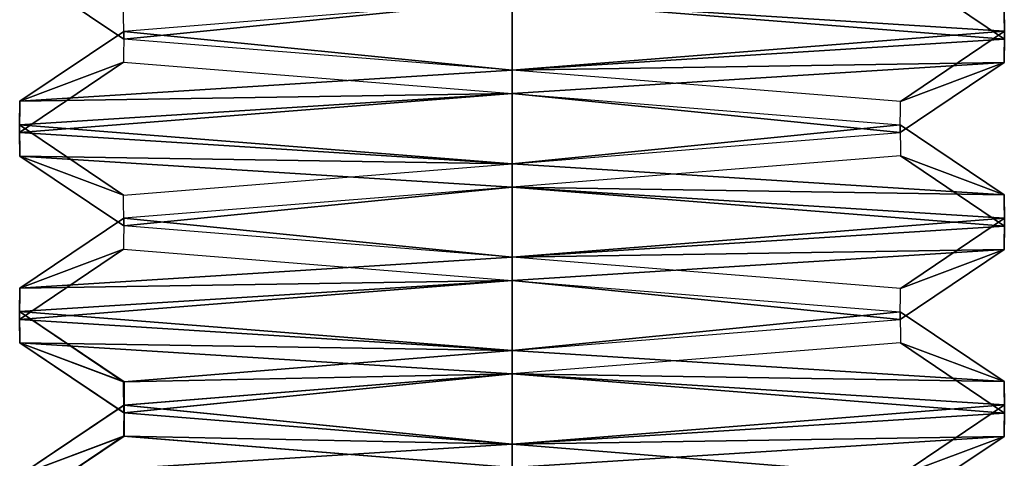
# Model space of a CAD drawing. Header units: inches. Extents: x -9 to 9, y -0.4 to 0.6.
# Tile 4 of 98: x -8.8322 to -8.6678, y -0.3029 to -0.2295. Entities that reach past the tile are written whole.
import ezdxf

# ---------------------------------------------------------------- set-up
doc = ezdxf.new("R2010")
doc.units = ezdxf.units.IN
doc.header["$LTSCALE"] = 65.185185
doc.header["$MEASUREMENT"] = 0
for name, color, linetype in [('1077', 7, 'CONTINUOUS'), ('1079', 7, 'CONTINUOUS'), ('1085', 7, 'CONTINUOUS'), ('1086', 7, 'CONTINUOUS'), ('1094', 7, 'CONTINUOUS'), ('1095', 7, 'CONTINUOUS'), ('1097', 7, 'CONTINUOUS'), ('1098', 7, 'CONTINUOUS'), ('1099', 7, 'CONTINUOUS'), ('1102', 7, 'CONTINUOUS'), ('1109', 7, 'CONTINUOUS'), ('1111', 7, 'CONTINUOUS'), ('1117', 7, 'CONTINUOUS'), ('1118', 7, 'CONTINUOUS'), ('1126', 7, 'CONTINUOUS'), ('1127', 7, 'CONTINUOUS'), ('1129', 7, 'CONTINUOUS'), ('1130', 7, 'CONTINUOUS'), ('1133', 7, 'CONTINUOUS')]:
    doc.layers.add(name, color=color, linetype=linetype)

msp = doc.modelspace()

# ---------------------------------------------------------------- linework, layer by layer
at = {"layer": '1077', "color": 253, "linetype": 'Continuous', "true_color": 0xa2afbf}
msp.add_3dface([(-8.75, -0.30438, 2.095), (-8.75, -0.30047, 2.095), (-8.83223, -0.30566, 2.04757), (-8.75, -0.30438, 2.095)], dxfattribs=at)
at = {"layer": '1079', "color": 253, "linetype": 'Continuous', "true_color": 0xa2afbf}
for points in [[(-8.75, -0.28875, 1.905), (-8.75, -0.28484, 1.905), (-8.66777, -0.29003, 1.95243), (-8.75, -0.28875, 1.905)], [(-8.66776, -0.29394, 1.95244), (-8.75, -0.28875, 1.905), (-8.66777, -0.29003, 1.95243), (-8.66776, -0.29394, 1.95244)], [(-8.66776, -0.29394, 1.95244), (-8.66777, -0.29003, 1.95243), (-8.66776, -0.29528, 2.04756), (-8.66776, -0.29394, 1.95244)], [(-8.66777, -0.29918, 2.04757), (-8.66776, -0.29394, 1.95244), (-8.66776, -0.29528, 2.04756), (-8.66777, -0.29918, 2.04757)], [(-8.66777, -0.29918, 2.04757), (-8.66776, -0.29528, 2.04756), (-8.75, -0.30047, 2.095), (-8.66777, -0.29918, 2.04757)], [(-8.75, -0.30438, 2.095), (-8.66777, -0.29918, 2.04757), (-8.75, -0.30047, 2.095), (-8.75, -0.30438, 2.095)]]:
    msp.add_3dface(points, dxfattribs=at)
at = {"layer": '1085', "color": 253, "linetype": 'Continuous', "true_color": 0xa2afbf}
for points in [[(-8.66776, -0.23144, 1.95244), (-8.75, -0.22625, 1.905), (-8.66777, -0.22753, 1.95243), (-8.66776, -0.23144, 1.95244)], [(-8.66776, -0.23144, 1.95244), (-8.66777, -0.22753, 1.95243), (-8.66776, -0.23278, 2.04756), (-8.66776, -0.23144, 1.95244)], [(-8.66777, -0.23668, 2.04757), (-8.66776, -0.23144, 1.95244), (-8.66776, -0.23278, 2.04756), (-8.66777, -0.23668, 2.04757)], [(-8.66777, -0.23668, 2.04757), (-8.66776, -0.23278, 2.04756), (-8.75, -0.23797, 2.095), (-8.66777, -0.23668, 2.04757)], [(-8.75, -0.24188, 2.095), (-8.66777, -0.23668, 2.04757), (-8.75, -0.23797, 2.095), (-8.75, -0.24188, 2.095)]]:
    msp.add_3dface(points, dxfattribs=at)
at = {"layer": '1086', "color": 253, "linetype": 'Continuous', "true_color": 0xa2afbf}
for points in [[(-8.75, -0.27313, 2.095), (-8.75, -0.26922, 2.095), (-8.83223, -0.27441, 2.04757), (-8.75, -0.27313, 2.095)], [(-8.83224, -0.27832, 2.04756), (-8.75, -0.27313, 2.095), (-8.83223, -0.27441, 2.04757), (-8.83224, -0.27832, 2.04756)], [(-8.83224, -0.27832, 2.04756), (-8.83223, -0.27441, 2.04757), (-8.83224, -0.27965, 1.95244), (-8.83224, -0.27832, 2.04756)], [(-8.83223, -0.28356, 1.95243), (-8.83224, -0.27832, 2.04756), (-8.83224, -0.27965, 1.95244), (-8.83223, -0.28356, 1.95243)], [(-8.83223, -0.28356, 1.95243), (-8.83224, -0.27965, 1.95244), (-8.75, -0.28484, 1.905), (-8.83223, -0.28356, 1.95243)], [(-8.75, -0.28875, 1.905), (-8.83223, -0.28356, 1.95243), (-8.75, -0.28484, 1.905), (-8.75, -0.28875, 1.905)]]:
    msp.add_3dface(points, dxfattribs=at)
at = {"layer": '1094', "color": 253, "linetype": 'Continuous', "true_color": 0xa2afbf}
for points in [[(-8.75, -0.24188, 2.095), (-8.75, -0.23797, 2.095), (-8.83223, -0.24316, 2.04757), (-8.75, -0.24188, 2.095)], [(-8.83224, -0.24707, 2.04756), (-8.75, -0.24188, 2.095), (-8.83223, -0.24316, 2.04757), (-8.83224, -0.24707, 2.04756)], [(-8.83224, -0.24707, 2.04756), (-8.83223, -0.24316, 2.04757), (-8.83224, -0.2484, 1.95244), (-8.83224, -0.24707, 2.04756)], [(-8.83223, -0.25231, 1.95243), (-8.83224, -0.24707, 2.04756), (-8.83224, -0.2484, 1.95244), (-8.83223, -0.25231, 1.95243)], [(-8.83223, -0.25231, 1.95243), (-8.83224, -0.2484, 1.95244), (-8.75, -0.25359, 1.905), (-8.83223, -0.25231, 1.95243)], [(-8.75, -0.2575, 1.905), (-8.83223, -0.25231, 1.95243), (-8.75, -0.25359, 1.905), (-8.75, -0.2575, 1.905)]]:
    msp.add_3dface(points, dxfattribs=at)
at = {"layer": '1095', "color": 253, "linetype": 'Continuous', "true_color": 0xa2afbf}
for points in [[(-8.83223, -0.22106, 1.95243), (-8.75, -0.22625, 1.905), (-8.81482, -0.23275, 1.96286), (-8.83223, -0.22106, 1.95243)], [(-8.81491, -0.22758, 2.03698), (-8.83223, -0.22106, 1.95243), (-8.81482, -0.23275, 1.96286), (-8.81491, -0.22758, 2.03698)], [(-8.81482, -0.23275, 1.96286), (-8.75, -0.22625, 1.905), (-8.75, -0.23797, 1.9253), (-8.81482, -0.23275, 1.96286)], [(-8.75, -0.22625, 1.905), (-8.66776, -0.23144, 1.95244), (-8.75, -0.23797, 1.9253), (-8.75, -0.22625, 1.905)], [(-8.75, -0.23797, 1.9253), (-8.66776, -0.23144, 1.95244), (-8.68509, -0.2432, 1.96302), (-8.75, -0.23797, 1.9253)], [(-8.66776, -0.23144, 1.95244), (-8.66777, -0.23668, 2.04757), (-8.68509, -0.2432, 1.96302), (-8.66776, -0.23144, 1.95244)], [(-8.66777, -0.23668, 2.04757), (-8.75, -0.24188, 2.095), (-8.68518, -0.24837, 2.03714), (-8.66777, -0.23668, 2.04757)], [(-8.68509, -0.2432, 1.96302), (-8.66777, -0.23668, 2.04757), (-8.68518, -0.24837, 2.03714), (-8.68509, -0.2432, 1.96302)], [(-8.75, -0.24188, 2.095), (-8.83224, -0.24707, 2.04756), (-8.75, -0.25359, 2.0747), (-8.75, -0.24188, 2.095)], [(-8.68518, -0.24837, 2.03714), (-8.75, -0.24188, 2.095), (-8.75, -0.25359, 2.0747), (-8.68518, -0.24837, 2.03714)], [(-8.83224, -0.24707, 2.04756), (-8.83223, -0.25231, 1.95243), (-8.81491, -0.25883, 2.03698), (-8.83224, -0.24707, 2.04756)], [(-8.75, -0.25359, 2.0747), (-8.83224, -0.24707, 2.04756), (-8.81491, -0.25883, 2.03698), (-8.75, -0.25359, 2.0747)], [(-8.83223, -0.25231, 1.95243), (-8.75, -0.2575, 1.905), (-8.81482, -0.264, 1.96286), (-8.83223, -0.25231, 1.95243)], [(-8.81491, -0.25883, 2.03698), (-8.83223, -0.25231, 1.95243), (-8.81482, -0.264, 1.96286), (-8.81491, -0.25883, 2.03698)], [(-8.81482, -0.264, 1.96286), (-8.75, -0.2575, 1.905), (-8.75, -0.26922, 1.9253), (-8.81482, -0.264, 1.96286)], [(-8.75, -0.2575, 1.905), (-8.66776, -0.26269, 1.95244), (-8.75, -0.26922, 1.9253), (-8.75, -0.2575, 1.905)], [(-8.75, -0.26922, 1.9253), (-8.66776, -0.26269, 1.95244), (-8.68509, -0.27445, 1.96302), (-8.75, -0.26922, 1.9253)], [(-8.66776, -0.26269, 1.95244), (-8.66777, -0.26793, 2.04757), (-8.68509, -0.27445, 1.96302), (-8.66776, -0.26269, 1.95244)], [(-8.66777, -0.26793, 2.04757), (-8.75, -0.27313, 2.095), (-8.68518, -0.27962, 2.03714), (-8.66777, -0.26793, 2.04757)], [(-8.68509, -0.27445, 1.96302), (-8.66777, -0.26793, 2.04757), (-8.68518, -0.27962, 2.03714), (-8.68509, -0.27445, 1.96302)], [(-8.75, -0.27313, 2.095), (-8.83224, -0.27832, 2.04756), (-8.75, -0.28484, 2.0747), (-8.75, -0.27313, 2.095)], [(-8.68518, -0.27962, 2.03714), (-8.75, -0.27313, 2.095), (-8.75, -0.28484, 2.0747), (-8.68518, -0.27962, 2.03714)], [(-8.83224, -0.27832, 2.04756), (-8.83223, -0.28356, 1.95243), (-8.81479, -0.29008, 2.03719), (-8.83224, -0.27832, 2.04756)], [(-8.75, -0.28484, 2.0747), (-8.83224, -0.27832, 2.04756), (-8.81479, -0.29008, 2.03719), (-8.75, -0.28484, 2.0747)], [(-8.83223, -0.28356, 1.95243), (-8.75, -0.28875, 1.905), (-8.81479, -0.29523, 1.96281), (-8.83223, -0.28356, 1.95243)], [(-8.81479, -0.29008, 2.03719), (-8.83223, -0.28356, 1.95243), (-8.81479, -0.29523, 1.96281), (-8.81479, -0.29008, 2.03719)], [(-8.81479, -0.29523, 1.96281), (-8.75, -0.28875, 1.905), (-8.75, -0.30047, 1.9253), (-8.81479, -0.29523, 1.96281)], [(-8.75, -0.28875, 1.905), (-8.66776, -0.29394, 1.95244), (-8.75, -0.30047, 1.9253), (-8.75, -0.28875, 1.905)], [(-8.75, -0.30047, 1.9253), (-8.66776, -0.29394, 1.95244), (-8.68521, -0.30571, 1.96281), (-8.75, -0.30047, 1.9253)], [(-8.66776, -0.29394, 1.95244), (-8.66777, -0.29918, 2.04757), (-8.68521, -0.30571, 1.96281), (-8.66776, -0.29394, 1.95244)], [(-8.66777, -0.29918, 2.04757), (-8.75, -0.30438, 2.095), (-8.68521, -0.31085, 2.03719), (-8.66777, -0.29918, 2.04757)], [(-8.68521, -0.30571, 1.96281), (-8.66777, -0.29918, 2.04757), (-8.68521, -0.31085, 2.03719), (-8.68521, -0.30571, 1.96281)]]:
    msp.add_3dface(points, dxfattribs=at)
at = {"layer": '1097', "color": 253, "linetype": 'Continuous', "true_color": 0xa2afbf}
for points in [[(-8.75, -0.22625, 2.0747), (-8.66776, -0.23278, 2.04756), (-8.68509, -0.22102, 2.03698), (-8.75, -0.22625, 2.0747)], [(-8.66776, -0.23278, 2.04756), (-8.66777, -0.22753, 1.95243), (-8.68509, -0.22102, 2.03698), (-8.66776, -0.23278, 2.04756)], [(-8.81482, -0.23147, 2.03714), (-8.75, -0.23797, 2.095), (-8.75, -0.22625, 2.0747), (-8.81482, -0.23147, 2.03714)], [(-8.75, -0.23797, 2.095), (-8.66776, -0.23278, 2.04756), (-8.75, -0.22625, 2.0747), (-8.75, -0.23797, 2.095)], [(-8.83223, -0.24316, 2.04757), (-8.75, -0.23797, 2.095), (-8.81482, -0.23147, 2.03714), (-8.83223, -0.24316, 2.04757)], [(-8.81491, -0.23664, 1.96302), (-8.83223, -0.24316, 2.04757), (-8.81482, -0.23147, 2.03714), (-8.81491, -0.23664, 1.96302)], [(-8.83224, -0.2484, 1.95244), (-8.83223, -0.24316, 2.04757), (-8.81491, -0.23664, 1.96302), (-8.83224, -0.2484, 1.95244)], [(-8.75, -0.24188, 1.9253), (-8.83224, -0.2484, 1.95244), (-8.81491, -0.23664, 1.96302), (-8.75, -0.24188, 1.9253)], [(-8.75, -0.25359, 1.905), (-8.83224, -0.2484, 1.95244), (-8.75, -0.24188, 1.9253), (-8.75, -0.25359, 1.905)], [(-8.68518, -0.2471, 1.96286), (-8.75, -0.25359, 1.905), (-8.75, -0.24188, 1.9253), (-8.68518, -0.2471, 1.96286)], [(-8.66777, -0.25878, 1.95243), (-8.75, -0.25359, 1.905), (-8.68518, -0.2471, 1.96286), (-8.66777, -0.25878, 1.95243)], [(-8.68509, -0.25227, 2.03698), (-8.66777, -0.25878, 1.95243), (-8.68518, -0.2471, 1.96286), (-8.68509, -0.25227, 2.03698)], [(-8.75, -0.2575, 2.0747), (-8.66776, -0.26403, 2.04756), (-8.68509, -0.25227, 2.03698), (-8.75, -0.2575, 2.0747)], [(-8.66776, -0.26403, 2.04756), (-8.66777, -0.25878, 1.95243), (-8.68509, -0.25227, 2.03698), (-8.66776, -0.26403, 2.04756)], [(-8.81482, -0.26272, 2.03714), (-8.75, -0.26922, 2.095), (-8.75, -0.2575, 2.0747), (-8.81482, -0.26272, 2.03714)], [(-8.75, -0.26922, 2.095), (-8.66776, -0.26403, 2.04756), (-8.75, -0.2575, 2.0747), (-8.75, -0.26922, 2.095)], [(-8.83223, -0.27441, 2.04757), (-8.75, -0.26922, 2.095), (-8.81482, -0.26272, 2.03714), (-8.83223, -0.27441, 2.04757)], [(-8.81491, -0.26789, 1.96302), (-8.83223, -0.27441, 2.04757), (-8.81482, -0.26272, 2.03714), (-8.81491, -0.26789, 1.96302)], [(-8.83224, -0.27965, 1.95244), (-8.83223, -0.27441, 2.04757), (-8.81491, -0.26789, 1.96302), (-8.83224, -0.27965, 1.95244)], [(-8.75, -0.27313, 1.9253), (-8.83224, -0.27965, 1.95244), (-8.81491, -0.26789, 1.96302), (-8.75, -0.27313, 1.9253)], [(-8.75, -0.28484, 1.905), (-8.83224, -0.27965, 1.95244), (-8.75, -0.27313, 1.9253), (-8.75, -0.28484, 1.905)], [(-8.68518, -0.27835, 1.96286), (-8.75, -0.28484, 1.905), (-8.75, -0.27313, 1.9253), (-8.68518, -0.27835, 1.96286)], [(-8.66777, -0.29003, 1.95243), (-8.75, -0.28484, 1.905), (-8.68518, -0.27835, 1.96286), (-8.66777, -0.29003, 1.95243)], [(-8.68509, -0.28352, 2.03698), (-8.66777, -0.29003, 1.95243), (-8.68518, -0.27835, 1.96286), (-8.68509, -0.28352, 2.03698)], [(-8.75, -0.28875, 2.0747), (-8.66776, -0.29528, 2.04756), (-8.68509, -0.28352, 2.03698), (-8.75, -0.28875, 2.0747)], [(-8.66776, -0.29528, 2.04756), (-8.66777, -0.29003, 1.95243), (-8.68509, -0.28352, 2.03698), (-8.66776, -0.29528, 2.04756)], [(-8.81479, -0.29399, 2.03719), (-8.75, -0.30047, 2.095), (-8.75, -0.28875, 2.0747), (-8.81479, -0.29399, 2.03719)], [(-8.75, -0.30047, 2.095), (-8.66776, -0.29528, 2.04756), (-8.75, -0.28875, 2.0747), (-8.75, -0.30047, 2.095)], [(-8.83223, -0.30566, 2.04757), (-8.75, -0.30047, 2.095), (-8.81479, -0.29399, 2.03719), (-8.83223, -0.30566, 2.04757)], [(-8.81479, -0.29914, 1.96281), (-8.83223, -0.30566, 2.04757), (-8.81479, -0.29399, 2.03719), (-8.81479, -0.29914, 1.96281)], [(-8.83224, -0.3109, 1.95244), (-8.83223, -0.30566, 2.04757), (-8.81479, -0.29914, 1.96281), (-8.83224, -0.3109, 1.95244)], [(-8.75, -0.30438, 1.9253), (-8.83224, -0.3109, 1.95244), (-8.81479, -0.29914, 1.96281), (-8.75, -0.30438, 1.9253)]]:
    msp.add_3dface(points, dxfattribs=at)
at = {"layer": '1098', "color": 253, "linetype": 'Continuous', "true_color": 0xa2afbf}
for points in [[(-8.75, -0.28484, 2.0747), (-8.81479, -0.29008, 2.03719), (-8.75, -0.28875, 2.0747), (-8.75, -0.28484, 2.0747)], [(-8.81479, -0.29008, 2.03719), (-8.81479, -0.29399, 2.03719), (-8.75, -0.28875, 2.0747), (-8.81479, -0.29008, 2.03719)], [(-8.81479, -0.29008, 2.03719), (-8.81479, -0.29523, 1.96281), (-8.81479, -0.29399, 2.03719), (-8.81479, -0.29008, 2.03719)], [(-8.81479, -0.29523, 1.96281), (-8.81479, -0.29914, 1.96281), (-8.81479, -0.29399, 2.03719), (-8.81479, -0.29523, 1.96281)], [(-8.81479, -0.29523, 1.96281), (-8.75, -0.30047, 1.9253), (-8.81479, -0.29914, 1.96281), (-8.81479, -0.29523, 1.96281)], [(-8.75, -0.30047, 1.9253), (-8.75, -0.30438, 1.9253), (-8.81479, -0.29914, 1.96281), (-8.75, -0.30047, 1.9253)]]:
    msp.add_3dface(points, dxfattribs=at)
at = {"layer": '1099', "color": 253, "linetype": 'Continuous', "true_color": 0xa2afbf}
for points in [[(-8.75, -0.2575, 1.905), (-8.75, -0.25359, 1.905), (-8.66777, -0.25878, 1.95243), (-8.75, -0.2575, 1.905)], [(-8.66776, -0.26269, 1.95244), (-8.75, -0.2575, 1.905), (-8.66777, -0.25878, 1.95243), (-8.66776, -0.26269, 1.95244)], [(-8.66776, -0.26269, 1.95244), (-8.66777, -0.25878, 1.95243), (-8.66776, -0.26403, 2.04756), (-8.66776, -0.26269, 1.95244)], [(-8.66777, -0.26793, 2.04757), (-8.66776, -0.26269, 1.95244), (-8.66776, -0.26403, 2.04756), (-8.66777, -0.26793, 2.04757)], [(-8.66777, -0.26793, 2.04757), (-8.66776, -0.26403, 2.04756), (-8.75, -0.26922, 2.095), (-8.66777, -0.26793, 2.04757)], [(-8.75, -0.27313, 2.095), (-8.66777, -0.26793, 2.04757), (-8.75, -0.26922, 2.095), (-8.75, -0.27313, 2.095)]]:
    msp.add_3dface(points, dxfattribs=at)
at = {"layer": '1102', "color": 253, "linetype": 'Continuous', "true_color": 0xa2afbf}
msp.add_3dface([(-8.75, -0.30047, 1.9253), (-8.68521, -0.30571, 1.96281), (-8.75, -0.30438, 1.9253), (-8.75, -0.30047, 1.9253)], dxfattribs=at)
at = {"layer": '1109', "color": 253, "linetype": 'Continuous', "true_color": 0xa2afbf}
msp.add_3dface([(-8.75, -0.30438, -1.905), (-8.75, -0.30047, -1.905), (-8.83223, -0.30566, -1.95243), (-8.75, -0.30438, -1.905)], dxfattribs=at)
at = {"layer": '1111', "color": 253, "linetype": 'Continuous', "true_color": 0xa2afbf}
for points in [[(-8.75, -0.28875, -2.095), (-8.75, -0.28484, -2.095), (-8.66777, -0.29003, -2.04757), (-8.75, -0.28875, -2.095)], [(-8.66776, -0.29394, -2.04756), (-8.75, -0.28875, -2.095), (-8.66777, -0.29003, -2.04757), (-8.66776, -0.29394, -2.04756)], [(-8.66776, -0.29394, -2.04756), (-8.66777, -0.29003, -2.04757), (-8.66776, -0.29528, -1.95244), (-8.66776, -0.29394, -2.04756)], [(-8.66777, -0.29918, -1.95243), (-8.66776, -0.29394, -2.04756), (-8.66776, -0.29528, -1.95244), (-8.66777, -0.29918, -1.95243)], [(-8.66777, -0.29918, -1.95243), (-8.66776, -0.29528, -1.95244), (-8.75, -0.30047, -1.905), (-8.66777, -0.29918, -1.95243)], [(-8.75, -0.30438, -1.905), (-8.66777, -0.29918, -1.95243), (-8.75, -0.30047, -1.905), (-8.75, -0.30438, -1.905)]]:
    msp.add_3dface(points, dxfattribs=at)
at = {"layer": '1117', "color": 253, "linetype": 'Continuous', "true_color": 0xa2afbf}
for points in [[(-8.66776, -0.23144, -2.04756), (-8.75, -0.22625, -2.095), (-8.66777, -0.22753, -2.04757), (-8.66776, -0.23144, -2.04756)], [(-8.66776, -0.23144, -2.04756), (-8.66777, -0.22753, -2.04757), (-8.66776, -0.23278, -1.95244), (-8.66776, -0.23144, -2.04756)], [(-8.66777, -0.23668, -1.95243), (-8.66776, -0.23144, -2.04756), (-8.66776, -0.23278, -1.95244), (-8.66777, -0.23668, -1.95243)], [(-8.66777, -0.23668, -1.95243), (-8.66776, -0.23278, -1.95244), (-8.75, -0.23797, -1.905), (-8.66777, -0.23668, -1.95243)], [(-8.75, -0.24188, -1.905), (-8.66777, -0.23668, -1.95243), (-8.75, -0.23797, -1.905), (-8.75, -0.24188, -1.905)]]:
    msp.add_3dface(points, dxfattribs=at)
at = {"layer": '1118', "color": 253, "linetype": 'Continuous', "true_color": 0xa2afbf}
for points in [[(-8.75, -0.27313, -1.905), (-8.75, -0.26922, -1.905), (-8.83223, -0.27441, -1.95243), (-8.75, -0.27313, -1.905)], [(-8.83224, -0.27832, -1.95244), (-8.75, -0.27313, -1.905), (-8.83223, -0.27441, -1.95243), (-8.83224, -0.27832, -1.95244)], [(-8.83224, -0.27832, -1.95244), (-8.83223, -0.27441, -1.95243), (-8.83224, -0.27965, -2.04756), (-8.83224, -0.27832, -1.95244)], [(-8.83223, -0.28356, -2.04757), (-8.83224, -0.27832, -1.95244), (-8.83224, -0.27965, -2.04756), (-8.83223, -0.28356, -2.04757)], [(-8.83223, -0.28356, -2.04757), (-8.83224, -0.27965, -2.04756), (-8.75, -0.28484, -2.095), (-8.83223, -0.28356, -2.04757)], [(-8.75, -0.28875, -2.095), (-8.83223, -0.28356, -2.04757), (-8.75, -0.28484, -2.095), (-8.75, -0.28875, -2.095)]]:
    msp.add_3dface(points, dxfattribs=at)
at = {"layer": '1126', "color": 253, "linetype": 'Continuous', "true_color": 0xa2afbf}
for points in [[(-8.75, -0.24188, -1.905), (-8.75, -0.23797, -1.905), (-8.83223, -0.24316, -1.95243), (-8.75, -0.24188, -1.905)], [(-8.83224, -0.24707, -1.95244), (-8.75, -0.24188, -1.905), (-8.83223, -0.24316, -1.95243), (-8.83224, -0.24707, -1.95244)], [(-8.83224, -0.24707, -1.95244), (-8.83223, -0.24316, -1.95243), (-8.83224, -0.2484, -2.04756), (-8.83224, -0.24707, -1.95244)], [(-8.83223, -0.25231, -2.04757), (-8.83224, -0.24707, -1.95244), (-8.83224, -0.2484, -2.04756), (-8.83223, -0.25231, -2.04757)], [(-8.83223, -0.25231, -2.04757), (-8.83224, -0.2484, -2.04756), (-8.75, -0.25359, -2.095), (-8.83223, -0.25231, -2.04757)], [(-8.75, -0.2575, -2.095), (-8.83223, -0.25231, -2.04757), (-8.75, -0.25359, -2.095), (-8.75, -0.2575, -2.095)]]:
    msp.add_3dface(points, dxfattribs=at)
at = {"layer": '1127', "color": 253, "linetype": 'Continuous', "true_color": 0xa2afbf}
for points in [[(-8.83223, -0.22106, -2.04757), (-8.75, -0.22625, -2.095), (-8.81482, -0.23275, -2.03714), (-8.83223, -0.22106, -2.04757)], [(-8.81491, -0.22758, -1.96302), (-8.83223, -0.22106, -2.04757), (-8.81482, -0.23275, -2.03714), (-8.81491, -0.22758, -1.96302)], [(-8.81482, -0.23275, -2.03714), (-8.75, -0.22625, -2.095), (-8.75, -0.23797, -2.0747), (-8.81482, -0.23275, -2.03714)], [(-8.75, -0.22625, -2.095), (-8.66776, -0.23144, -2.04756), (-8.75, -0.23797, -2.0747), (-8.75, -0.22625, -2.095)], [(-8.75, -0.23797, -2.0747), (-8.66776, -0.23144, -2.04756), (-8.68509, -0.2432, -2.03698), (-8.75, -0.23797, -2.0747)], [(-8.66776, -0.23144, -2.04756), (-8.66777, -0.23668, -1.95243), (-8.68509, -0.2432, -2.03698), (-8.66776, -0.23144, -2.04756)], [(-8.66777, -0.23668, -1.95243), (-8.75, -0.24188, -1.905), (-8.68518, -0.24837, -1.96286), (-8.66777, -0.23668, -1.95243)], [(-8.68509, -0.2432, -2.03698), (-8.66777, -0.23668, -1.95243), (-8.68518, -0.24837, -1.96286), (-8.68509, -0.2432, -2.03698)], [(-8.75, -0.24188, -1.905), (-8.83224, -0.24707, -1.95244), (-8.75, -0.25359, -1.9253), (-8.75, -0.24188, -1.905)], [(-8.68518, -0.24837, -1.96286), (-8.75, -0.24188, -1.905), (-8.75, -0.25359, -1.9253), (-8.68518, -0.24837, -1.96286)], [(-8.83224, -0.24707, -1.95244), (-8.83223, -0.25231, -2.04757), (-8.81491, -0.25883, -1.96302), (-8.83224, -0.24707, -1.95244)], [(-8.75, -0.25359, -1.9253), (-8.83224, -0.24707, -1.95244), (-8.81491, -0.25883, -1.96302), (-8.75, -0.25359, -1.9253)], [(-8.83223, -0.25231, -2.04757), (-8.75, -0.2575, -2.095), (-8.81482, -0.264, -2.03714), (-8.83223, -0.25231, -2.04757)], [(-8.81491, -0.25883, -1.96302), (-8.83223, -0.25231, -2.04757), (-8.81482, -0.264, -2.03714), (-8.81491, -0.25883, -1.96302)], [(-8.81482, -0.264, -2.03714), (-8.75, -0.2575, -2.095), (-8.75, -0.26922, -2.0747), (-8.81482, -0.264, -2.03714)], [(-8.75, -0.2575, -2.095), (-8.66776, -0.26269, -2.04756), (-8.75, -0.26922, -2.0747), (-8.75, -0.2575, -2.095)], [(-8.75, -0.26922, -2.0747), (-8.66776, -0.26269, -2.04756), (-8.68509, -0.27445, -2.03698), (-8.75, -0.26922, -2.0747)], [(-8.66776, -0.26269, -2.04756), (-8.66777, -0.26793, -1.95243), (-8.68509, -0.27445, -2.03698), (-8.66776, -0.26269, -2.04756)], [(-8.66777, -0.26793, -1.95243), (-8.75, -0.27313, -1.905), (-8.68518, -0.27962, -1.96286), (-8.66777, -0.26793, -1.95243)], [(-8.68509, -0.27445, -2.03698), (-8.66777, -0.26793, -1.95243), (-8.68518, -0.27962, -1.96286), (-8.68509, -0.27445, -2.03698)], [(-8.75, -0.27313, -1.905), (-8.83224, -0.27832, -1.95244), (-8.75, -0.28484, -1.9253), (-8.75, -0.27313, -1.905)], [(-8.68518, -0.27962, -1.96286), (-8.75, -0.27313, -1.905), (-8.75, -0.28484, -1.9253), (-8.68518, -0.27962, -1.96286)], [(-8.83224, -0.27832, -1.95244), (-8.83223, -0.28356, -2.04757), (-8.81491, -0.29008, -1.96302), (-8.83224, -0.27832, -1.95244)], [(-8.75, -0.28484, -1.9253), (-8.83224, -0.27832, -1.95244), (-8.81491, -0.29008, -1.96302), (-8.75, -0.28484, -1.9253)], [(-8.83223, -0.28356, -2.04757), (-8.75, -0.28875, -2.095), (-8.81482, -0.29525, -2.03714), (-8.83223, -0.28356, -2.04757)], [(-8.81491, -0.29008, -1.96302), (-8.83223, -0.28356, -2.04757), (-8.81482, -0.29525, -2.03714), (-8.81491, -0.29008, -1.96302)], [(-8.81482, -0.29525, -2.03714), (-8.75, -0.28875, -2.095), (-8.75, -0.30047, -2.0747), (-8.81482, -0.29525, -2.03714)], [(-8.75, -0.28875, -2.095), (-8.66776, -0.29394, -2.04756), (-8.75, -0.30047, -2.0747), (-8.75, -0.28875, -2.095)], [(-8.75, -0.30047, -2.0747), (-8.66776, -0.29394, -2.04756), (-8.68521, -0.30571, -2.03719), (-8.75, -0.30047, -2.0747)], [(-8.66776, -0.29394, -2.04756), (-8.66777, -0.29918, -1.95243), (-8.68521, -0.30571, -2.03719), (-8.66776, -0.29394, -2.04756)], [(-8.66777, -0.29918, -1.95243), (-8.75, -0.30438, -1.905), (-8.68521, -0.31085, -1.96281), (-8.66777, -0.29918, -1.95243)], [(-8.68521, -0.30571, -2.03719), (-8.66777, -0.29918, -1.95243), (-8.68521, -0.31085, -1.96281), (-8.68521, -0.30571, -2.03719)]]:
    msp.add_3dface(points, dxfattribs=at)
at = {"layer": '1129', "color": 253, "linetype": 'Continuous', "true_color": 0xa2afbf}
for points in [[(-8.75, -0.22625, -1.9253), (-8.66776, -0.23278, -1.95244), (-8.68509, -0.22102, -1.96302), (-8.75, -0.22625, -1.9253)], [(-8.66776, -0.23278, -1.95244), (-8.66777, -0.22753, -2.04757), (-8.68509, -0.22102, -1.96302), (-8.66776, -0.23278, -1.95244)], [(-8.81482, -0.23147, -1.96286), (-8.75, -0.23797, -1.905), (-8.75, -0.22625, -1.9253), (-8.81482, -0.23147, -1.96286)], [(-8.75, -0.23797, -1.905), (-8.66776, -0.23278, -1.95244), (-8.75, -0.22625, -1.9253), (-8.75, -0.23797, -1.905)], [(-8.83223, -0.24316, -1.95243), (-8.75, -0.23797, -1.905), (-8.81482, -0.23147, -1.96286), (-8.83223, -0.24316, -1.95243)], [(-8.81491, -0.23664, -2.03698), (-8.83223, -0.24316, -1.95243), (-8.81482, -0.23147, -1.96286), (-8.81491, -0.23664, -2.03698)], [(-8.83224, -0.2484, -2.04756), (-8.83223, -0.24316, -1.95243), (-8.81491, -0.23664, -2.03698), (-8.83224, -0.2484, -2.04756)], [(-8.75, -0.24188, -2.0747), (-8.83224, -0.2484, -2.04756), (-8.81491, -0.23664, -2.03698), (-8.75, -0.24188, -2.0747)], [(-8.75, -0.25359, -2.095), (-8.83224, -0.2484, -2.04756), (-8.75, -0.24188, -2.0747), (-8.75, -0.25359, -2.095)], [(-8.68518, -0.2471, -2.03714), (-8.75, -0.25359, -2.095), (-8.75, -0.24188, -2.0747), (-8.68518, -0.2471, -2.03714)], [(-8.66777, -0.25878, -2.04757), (-8.75, -0.25359, -2.095), (-8.68518, -0.2471, -2.03714), (-8.66777, -0.25878, -2.04757)], [(-8.68509, -0.25227, -1.96302), (-8.66777, -0.25878, -2.04757), (-8.68518, -0.2471, -2.03714), (-8.68509, -0.25227, -1.96302)], [(-8.75, -0.2575, -1.9253), (-8.66776, -0.26403, -1.95244), (-8.68509, -0.25227, -1.96302), (-8.75, -0.2575, -1.9253)], [(-8.66776, -0.26403, -1.95244), (-8.66777, -0.25878, -2.04757), (-8.68509, -0.25227, -1.96302), (-8.66776, -0.26403, -1.95244)], [(-8.81482, -0.26272, -1.96286), (-8.75, -0.26922, -1.905), (-8.75, -0.2575, -1.9253), (-8.81482, -0.26272, -1.96286)], [(-8.75, -0.26922, -1.905), (-8.66776, -0.26403, -1.95244), (-8.75, -0.2575, -1.9253), (-8.75, -0.26922, -1.905)], [(-8.83223, -0.27441, -1.95243), (-8.75, -0.26922, -1.905), (-8.81482, -0.26272, -1.96286), (-8.83223, -0.27441, -1.95243)], [(-8.81491, -0.26789, -2.03698), (-8.83223, -0.27441, -1.95243), (-8.81482, -0.26272, -1.96286), (-8.81491, -0.26789, -2.03698)], [(-8.83224, -0.27965, -2.04756), (-8.83223, -0.27441, -1.95243), (-8.81491, -0.26789, -2.03698), (-8.83224, -0.27965, -2.04756)], [(-8.75, -0.27313, -2.0747), (-8.83224, -0.27965, -2.04756), (-8.81491, -0.26789, -2.03698), (-8.75, -0.27313, -2.0747)], [(-8.75, -0.28484, -2.095), (-8.83224, -0.27965, -2.04756), (-8.75, -0.27313, -2.0747), (-8.75, -0.28484, -2.095)], [(-8.68518, -0.27835, -2.03714), (-8.75, -0.28484, -2.095), (-8.75, -0.27313, -2.0747), (-8.68518, -0.27835, -2.03714)], [(-8.66777, -0.29003, -2.04757), (-8.75, -0.28484, -2.095), (-8.68518, -0.27835, -2.03714), (-8.66777, -0.29003, -2.04757)], [(-8.68509, -0.28352, -1.96302), (-8.66777, -0.29003, -2.04757), (-8.68518, -0.27835, -2.03714), (-8.68509, -0.28352, -1.96302)], [(-8.75, -0.28875, -1.9253), (-8.66776, -0.29528, -1.95244), (-8.68509, -0.28352, -1.96302), (-8.75, -0.28875, -1.9253)], [(-8.66776, -0.29528, -1.95244), (-8.66777, -0.29003, -2.04757), (-8.68509, -0.28352, -1.96302), (-8.66776, -0.29528, -1.95244)], [(-8.81482, -0.29397, -1.96286), (-8.75, -0.30047, -1.905), (-8.75, -0.28875, -1.9253), (-8.81482, -0.29397, -1.96286)], [(-8.75, -0.30047, -1.905), (-8.66776, -0.29528, -1.95244), (-8.75, -0.28875, -1.9253), (-8.75, -0.30047, -1.905)], [(-8.83223, -0.30566, -1.95243), (-8.75, -0.30047, -1.905), (-8.81482, -0.29397, -1.96286), (-8.83223, -0.30566, -1.95243)], [(-8.81491, -0.29914, -2.03698), (-8.83223, -0.30566, -1.95243), (-8.81482, -0.29397, -1.96286), (-8.81491, -0.29914, -2.03698)], [(-8.83224, -0.3109, -2.04756), (-8.83223, -0.30566, -1.95243), (-8.81491, -0.29914, -2.03698), (-8.83224, -0.3109, -2.04756)], [(-8.75, -0.30438, -2.0747), (-8.83224, -0.3109, -2.04756), (-8.81491, -0.29914, -2.03698), (-8.75, -0.30438, -2.0747)]]:
    msp.add_3dface(points, dxfattribs=at)
at = {"layer": '1130', "color": 253, "linetype": 'Continuous', "true_color": 0xa2afbf}
for points in [[(-8.75, -0.2575, -2.095), (-8.75, -0.25359, -2.095), (-8.66777, -0.25878, -2.04757), (-8.75, -0.2575, -2.095)], [(-8.66776, -0.26269, -2.04756), (-8.75, -0.2575, -2.095), (-8.66777, -0.25878, -2.04757), (-8.66776, -0.26269, -2.04756)], [(-8.66776, -0.26269, -2.04756), (-8.66777, -0.25878, -2.04757), (-8.66776, -0.26403, -1.95244), (-8.66776, -0.26269, -2.04756)], [(-8.66777, -0.26793, -1.95243), (-8.66776, -0.26269, -2.04756), (-8.66776, -0.26403, -1.95244), (-8.66777, -0.26793, -1.95243)], [(-8.66777, -0.26793, -1.95243), (-8.66776, -0.26403, -1.95244), (-8.75, -0.26922, -1.905), (-8.66777, -0.26793, -1.95243)], [(-8.75, -0.27313, -1.905), (-8.66777, -0.26793, -1.95243), (-8.75, -0.26922, -1.905), (-8.75, -0.27313, -1.905)]]:
    msp.add_3dface(points, dxfattribs=at)
at = {"layer": '1133', "color": 253, "linetype": 'Continuous', "true_color": 0xa2afbf}
msp.add_3dface([(-8.75, -0.30047, -2.0747), (-8.68521, -0.30571, -2.03719), (-8.75, -0.30438, -2.0747), (-8.75, -0.30047, -2.0747)], dxfattribs=at)

doc.saveas('drawing.dxf')
